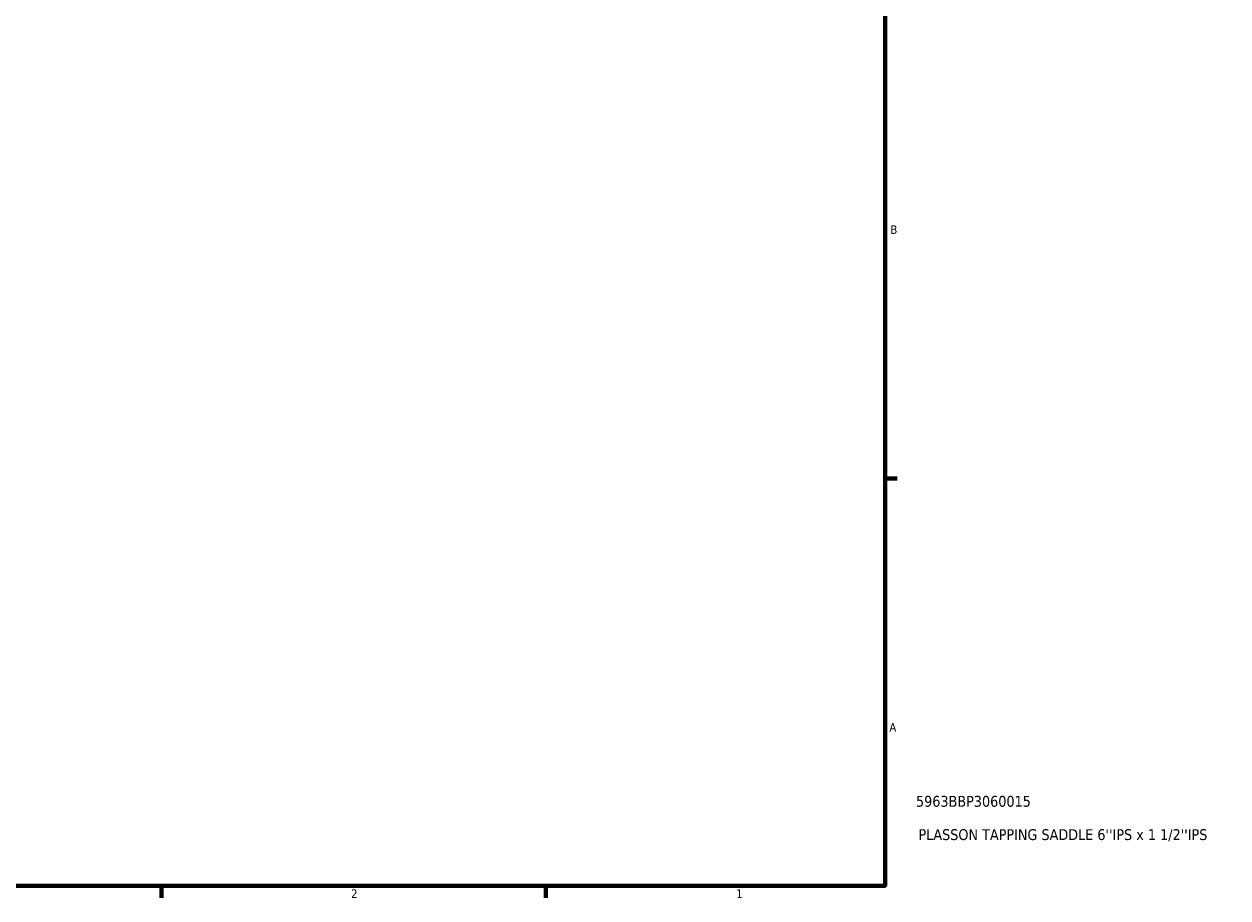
# Model space of a CAD drawing. Header units: inches. Extents: x -1.5 to 49.5, y -2 to 48.7.
# Tile 6 of 8: x 24 to 37.3, y 0.9 to 10.5. Entities that reach past the tile are written whole.
import ezdxf

# ---------------------------------------------------------------- set-up
doc = ezdxf.new("R2010")
doc.units = ezdxf.units.IN
doc.header["$MEASUREMENT"] = 0
doc.layers.add('Border (ANSI)', color=7, linetype='Continuous', lineweight=70)
doc.layers.add('Title (ANSI)', color=7, linetype='Continuous', lineweight=50)
doc.styles.add('Note Text (ANSI)', font='tahoma.ttf')
doc.styles.add('Text Style29', font='tahoma.ttf')

# ---------------------------------------------------------------- blocks, each defined once
blk = doc.blocks.new('Borders Default Border')
at = {"layer": 'Border (ANSI)'}
for p, q in [((33.5, 5.5), (33.634, 5.5)), ((25.5, 1), (25.5, 0.866)), ((29.75, 1), (29.75, 0.866))]:
    blk.add_line(p, q, dxfattribs=at)
at = {"layer": 'Border (ANSI)', "flags": 128}
blk.add_lwpolyline([(0.5, 1), (0.5, 21), (33.5, 21), (33.5, 1), (0.5, 1)], dxfattribs=at)
at = {"layer": 'Border (ANSI)', "color": 5, "true_color": 0x0000ff, "char_height": 0.0945, "attachment_point": 7, "style": 'Note Text (ANSI)'}
for s, insert in [('B', (33.558, 8.203)), ('A', (33.547, 2.703)), ('2', (27.596, 0.866)), ('1', (31.854, 0.866))]:
    blk.add_mtext(s, dxfattribs=dict(at, insert=insert))
blk = doc.blocks.new('Title Blocks ANSI - Large')
at = {"layer": 'Title (ANSI)', "color": 5, "true_color": 0x0000ff, "style": 'Text Style29'}
for tag, p in [('PART_NUMBER_001', (0.341, 0.873)), ('DESCRIPTION_001', (0.369, 0.505))]:
    blk.add_attdef(tag, p, '', height=0.12, dxfattribs=at)

msp = doc.modelspace()

# ---------------------------------------------------------------- block references
msp.add_blockref('Borders Default Border', (0, 0))
msp.add_blockref('Title Blocks ANSI - Large', (33.5, 1)).add_auto_attribs({'PART_NUMBER_001': '5963BBP3060015', 'DESCRIPTION_001': "PLASSON TAPPING SADDLE 6''IPS x 1 1/2''IPS"})

doc.saveas('drawing.dxf')
